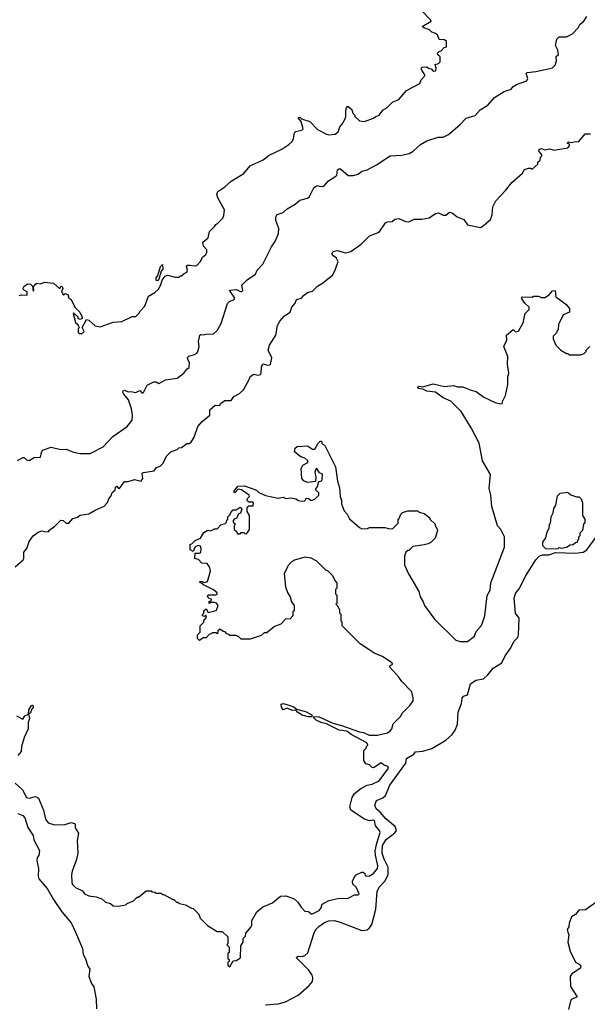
# Model space of a CAD drawing. Extents: x 1861455 to 2058065, y 200073 to 437907.
# Tile 118 of 256: x 1972910 to 1977379, y 266126 to 273878. Entities that reach past the tile are written whole.
import ezdxf

# ---------------------------------------------------------------- set-up
doc = ezdxf.new("R2010")
doc.units = 0

msp = doc.modelspace()

# ---------------------------------------------------------------- linework, layer by layer
at = {"layer": '0CON05XD'}
for points in [[(1972893.3, 270406.7), (1972935, 270430), (1972945, 270430), (1972963, 270413), (1972985, 270406.7), (1973025, 270431.2), (1973075, 270433.3), (1973080.7, 270469.3), (1973090.7, 270489.3), (1973157, 270513), (1973234, 270494), (1973276.4, 270496.4), (1973333.6, 270473.6), (1973387, 270463), (1973465, 270462.5), (1973566.1, 270513.9), (1973642.5, 270595), (1973755.9, 270674.1), (1973795.8, 270725), (1973798.8, 270765), (1973790, 270815), (1973766, 270885), (1973730.3, 270930.3), (1973722.5, 270945), (1973724.4, 270955.6), (1973735, 270960), (1973765, 270947.5), (1973785, 270950), (1973825, 270942), (1973855, 270957.5), (1973875, 270937.5), (1973885, 270942.5), (1973915, 271000), (1973965, 271026.7), (1973985, 271027.5), (1974005, 271012.5), (1974057.7, 271042.3), (1974150, 271055), (1974202.5, 271095), (1974225, 271127.5), (1974245, 271140), (1974247.5, 271175), (1974233.8, 271205), (1974232, 271218), (1974240.7, 271229.3), (1974287.7, 271242.3), (1974305, 271252.5), (1974312.5, 271265), (1974323.3, 271305), (1974318.8, 271345), (1974327.5, 271395), (1974335, 271400), (1974355, 271396.7), (1974375, 271402.5), (1974435, 271403.8), (1974465, 271430), (1974496, 271485), (1974546.4, 271643.6), (1974565, 271662.5), (1974595, 271672.5), (1974603.3, 271685), (1974562, 271748), (1974615, 271753.8), (1974657.5, 271735), (1974666.2, 271745), (1974660, 271785), (1974666.7, 271795), (1974701.2, 271828.8), (1974765.6, 271874.4), (1974780, 271905), (1974825.7, 271954.3), (1974891.7, 272088.3), (1974923.6, 272136.4), (1974946.7, 272195), (1974951.2, 272235), (1974927, 272297), (1974927, 272323), (1974937, 272343), (1974985, 272360), (1975015, 272387.5), (1975080, 272425), (1975115, 272457.5), (1975176.1, 272473.9), (1975193, 272487), (1975226.4, 272553.6), (1975241.7, 272568.3), (1975255, 272572.5), (1975275, 272563.3), (1975305, 272567.5), (1975340.7, 272609.3), (1975400, 272645), (1975406.4, 272653.6), (1975413.3, 272695), (1975425, 272703.3), (1975435, 272702.5), (1975495, 272652.5), (1975535, 272652.5), (1975575, 272662.5), (1975603.9, 272686.1), (1975645, 272696.7), (1975720, 272735), (1975827.5, 272805), (1975915, 272810), (1975975.8, 272824.2), (1976007.4, 272842.6), (1976065, 272896.2), (1976115, 272923.8), (1976205, 272953.3), (1976245, 272953.3), (1976286.1, 272973.9), (1976377.1, 273052.9), (1976425, 273103.3), (1976495, 273122.5), (1976535, 273167.5), (1976596, 273204), (1976647.5, 273265), (1976725, 273312.5), (1976778.3, 273331.7), (1976795, 273352.5), (1976822, 273368), (1976903, 273397), (1976910, 273415), (1976897.5, 273455), (1976905, 273462.5), (1976975, 273470), (1977085, 273492.5), (1977105, 273500), (1977125, 273520), (1977137.5, 273555), (1977133, 273587), (1977152.5, 273605), (1977147, 273637), (1977127.5, 273675), (1977140, 273725), (1977158.3, 273741.7), (1977215, 273742.5), (1977263, 273767), (1977306.4, 273813.6), (1977320.7, 273839.3), (1977353, 273867), (1977376.4, 273903.6)], [(1972905, 271707.1), (1972925, 271712.9), (1972970, 271710), (1972968.8, 271735), (1972941.1, 271751.1), (1972937.1, 271765), (1972945, 271780.8), (1972975, 271798), (1972996.2, 271796.2), (1973010.7, 271780.7), (1973015, 271740), (1973021.7, 271748.3), (1973020, 271775), (1973033.6, 271796.4), (1973045, 271802.5), (1973075, 271797.5), (1973105, 271812.5), (1973175, 271803.3), (1973225, 271760), (1973235, 271780), (1973245, 271776.7), (1973248.8, 271761.2), (1973240, 271735), (1973248.3, 271728.3), (1973250, 271715), (1973255, 271710), (1973268.3, 271721.7), (1973290, 271715), (1973296, 271686), (1973315.7, 271675), (1973343.3, 271613.3), (1973384, 271575), (1973402.5, 271535), (1973402.5, 271525), (1973385, 271517.5), (1973370, 271525), (1973370, 271535), (1973335, 271570), (1973330, 271565), (1973350, 271495), (1973370, 271475), (1973370, 271465), (1973380, 271455), (1973370, 271445), (1973370, 271415), (1973378.3, 271408.3), (1973401.7, 271408.3), (1973417, 271423), (1973402.5, 271455), (1973435, 271517.5), (1973455, 271513.3), (1973505, 271467.5), (1973545, 271460), (1973645, 271497.5), (1973715, 271502.5), (1973795, 271540), (1973825, 271540), (1973851.7, 271568.3), (1973855, 271580), (1973895, 271622.5), (1973925, 271700), (1973975, 271730), (1974002.5, 271755), (1974020, 271785), (1974032.5, 271827.5), (1974055, 271857.5), (1974075, 271867.5), (1974135, 271850), (1974165, 271850), (1974175, 271860), (1974185, 271860), (1974205, 271880), (1974225, 271890), (1974230, 271905), (1974222.5, 271935), (1974230, 271945), (1974253.6, 271946.4), (1974285, 271938.8), (1974305, 271943.3), (1974332.5, 271975), (1974350.7, 272009.3), (1974375, 272030), (1974382.5, 272045), (1974382.5, 272065), (1974357.5, 272095), (1974353, 272127), (1974395, 272160), (1974405, 272210), (1974445, 272250), (1974453.6, 272266.4), (1974470, 272275), (1974510, 272315), (1974517.5, 272335), (1974521.7, 272381.7), (1974470, 272475), (1974462.5, 272505), (1974470, 272525), (1974525, 272562.5), (1974575, 272607.5), (1974675, 272667.5), (1974725, 272727.5), (1974826.2, 272773.8), (1974875, 272810), (1974975, 272857.5), (1975030, 272895), (1975055, 272920), (1975067, 272943), (1975073.6, 272986.4), (1975085, 272996.7), (1975131.7, 273008.3), (1975141.7, 273018.3), (1975127, 273077), (1975103.6, 273106.4), (1975115, 273110), (1975128.3, 273098.3), (1975195, 273076.7), (1975254.2, 273014.2), (1975325, 272976.7), (1975345, 272971.2), (1975395, 272976.7), (1975417.5, 272995), (1975430, 273035), (1975450, 273055), (1975471.7, 273098.3), (1975477.5, 273115), (1975477.5, 273165), (1975482.5, 273185), (1975493, 273197), (1975525, 273170), (1975533, 273143), (1975550, 273125), (1975550, 273115), (1975585, 273082.5), (1975625, 273077.5), (1975697, 273103), (1975713, 273117), (1975740, 273125), (1975771.7, 273168.3), (1975800, 273185), (1975845, 273227.5), (1975895, 273250), (1975955, 273320), (1976060, 273375), (1976070, 273405), (1976100, 273435), (1976100, 273445), (1976072.5, 273485), (1976070, 273495), (1976080, 273505), (1976115, 273507.5), (1976130, 273495), (1976150, 273490), (1976165, 273473.8), (1976186.7, 273475), (1976190, 273495), (1976180, 273525), (1976207, 273533), (1976220, 273545), (1976220, 273585), (1976201.7, 273601.7), (1976200, 273615), (1976211.7, 273628.3), (1976228.3, 273631.7), (1976251.7, 273658.3), (1976270, 273665), (1976270, 273705), (1976255, 273720), (1976211.7, 273721.7), (1976198.3, 273758.3), (1976185, 273770), (1976155, 273780), (1976137, 273797), (1976093, 273813), (1976080, 273825), (1976150, 273865), (1976147.5, 273875), (1976080, 273945)], [(1972875, 269570), (1972937.5, 269625), (1972943, 269637), (1972942.5, 269685), (1972967.5, 269715), (1972985, 269770), (1973017.5, 269815), (1973055, 269843.3), (1973085, 269852.5), (1973105, 269847.5), (1973140, 269845), (1973140, 269855), (1973150, 269865), (1973183, 269887), (1973235, 269937.5), (1973252.5, 269935), (1973275, 269913.3), (1973297, 269913), (1973328.3, 269951.7), (1973365, 269962.5), (1973385, 269977.5), (1973455, 269987.5), (1973505, 270017.5), (1973575, 270047.5), (1973602.3, 270077.7), (1973612.5, 270105), (1973630.6, 270129.4), (1973637.1, 270155), (1973662.5, 270175), (1973665, 270196.7), (1973676, 270206), (1973685, 270190), (1973695, 270187.5), (1973735, 270243.3), (1973765, 270243.3), (1973815, 270257.5), (1973865.8, 270244.2), (1973878.8, 270265), (1973873.6, 270306.4), (1973885, 270313.3), (1973970, 270325), (1973987, 270353), (1974016.1, 270363.9), (1974037.5, 270385), (1974067.5, 270445), (1974100, 270475), (1974150, 270495), (1974163, 270507), (1974185, 270510), (1974225, 270542.5), (1974245, 270540), (1974259.3, 270550.7), (1974285, 270590), (1974312.5, 270675), (1974347.5, 270715), (1974407.5, 270765), (1974407.5, 270805), (1974448.3, 270841.7), (1974485, 270840), (1974490, 270855), (1974525, 270880), (1974575, 270880), (1974595, 270910), (1974640, 270935), (1974672.5, 270965), (1974716.7, 271045), (1974725, 271070), (1974753, 271087), (1974785, 271080), (1974806.4, 271083.6), (1974812.5, 271095), (1974813.3, 271145), (1974825, 271167.5), (1974865, 271157.5), (1974886, 271164), (1974895.7, 271215), (1974867.5, 271275), (1974877.5, 271315), (1974927.5, 271395), (1974940.7, 271469.3), (1974957.5, 271505), (1974995, 271547.5), (1975040, 271575), (1975052.5, 271615), (1975080, 271645), (1975090, 271675), (1975130, 271685), (1975143.6, 271706.4), (1975175, 271730), (1975215, 271740), (1975255, 271780), (1975295, 271802.5), (1975375, 271870), (1975397, 271913), (1975416.7, 271975), (1975405, 272000), (1975373, 272023), (1975367.5, 272035), (1975377, 272053), (1975410.7, 272060.7), (1975475, 272042.5), (1975517, 272053), (1975599.3, 272110.7), (1975665, 272177.5), (1975740, 272205), (1975790.7, 272279.3), (1975805, 272287.5), (1975841.7, 272288.3), (1975863, 272307), (1975895, 272312.5), (1975948.3, 272288.3), (1975975, 272286.7), (1976015, 272306.7), (1976075, 272306.7), (1976135, 272317.5), (1976185, 272352.5), (1976207, 272357), (1976245, 272340), (1976265, 272340), (1976295, 272362.5), (1976315, 272356.7), (1976355, 272326.7), (1976407.5, 272305), (1976435, 272262.5), (1976537, 272243), (1976560, 272255), (1976617.5, 272305), (1976629.3, 272340.7), (1976636.2, 272405), (1976657.7, 272452.3), (1976735.9, 272534.1), (1976784.1, 272595.9), (1976869.3, 272670.7), (1976885, 272697.5), (1976915, 272710), (1976935, 272710), (1976945, 272700), (1976988.3, 272741.7), (1976990, 272755), (1977008.3, 272771.7), (1977010, 272795), (1977020, 272805), (1977020, 272815), (1976997.5, 272845), (1977000, 272855), (1977015, 272862.5), (1977045, 272852.5), (1977085, 272860), (1977115, 272850), (1977225, 272870), (1977240, 272885), (1977238.3, 272898.3), (1977220, 272905), (1977230, 272915), (1977255, 272910), (1977275, 272917.5), (1977311.7, 272918.3), (1977361.7, 272978.3), (1977405, 272980)], [(1973995, 271821.2), (1973984, 271825), (1973984, 271845), (1973996.7, 271863.3), (1974020, 271935), (1974035, 271950), (1974036.2, 271915), (1974023, 271897), (1974006.7, 271835), (1973995, 271821.2)], [(1976695, 270852.5), (1976710, 270855), (1976713.6, 270876.4), (1976735, 270920), (1976752.5, 271005), (1976752.5, 271065), (1976760, 271095), (1976750, 271165), (1976752.5, 271225), (1976722.5, 271305), (1976746.4, 271353.6), (1976742.5, 271395), (1976795, 271440), (1976815, 271420), (1976837.5, 271425), (1976875, 271490), (1976890, 271565), (1976920, 271595), (1976920, 271615), (1976887, 271647), (1976860, 271685), (1976870, 271695), (1976945, 271692.5), (1976955, 271700), (1976995, 271700), (1977015, 271690), (1977045, 271690), (1977079.5, 271710.4), (1977105, 271744), (1977126.7, 271746.7), (1977130, 271695), (1977209.3, 271639.3), (1977240, 271605), (1977240, 271575), (1977190, 271555), (1977153, 271477), (1977150, 271435), (1977140, 271425), (1977140, 271415), (1977110, 271385), (1977110, 271365), (1977130, 271315), (1977170, 271275), (1977215, 271250), (1977225, 271250), (1977235, 271240), (1977325, 271240), (1977355, 271250), (1977370, 271265), (1977370, 271275), (1977400, 271305)], [(1973455, 266980), (1973511.7, 266971.7), (1973557, 266957), (1973585, 266930), (1973625, 266920), (1973645, 266900), (1973685, 266897.5), (1973745, 266910), (1973755, 266920), (1973805, 266940), (1973835, 266970), (1973845, 266970), (1973905, 267020), (1973945, 267020), (1973951.7, 267011.7), (1973975, 267010), (1973985, 267000), (1974025, 267000), (1974035, 266990), (1974045, 266990), (1974115, 266950), (1974125, 266950), (1974145, 266930), (1974155, 266930), (1974168.3, 266918.3), (1974215, 266910), (1974261.7, 266881.7), (1974275, 266880), (1974320, 266835), (1974330, 266805), (1974390, 266745), (1974465, 266700), (1974505, 266700), (1974548.3, 266658.3), (1974550, 266605), (1974540, 266595), (1974560, 266575), (1974560, 266535), (1974550, 266525), (1974550, 266485), (1974558.3, 266478.3), (1974560, 266465), (1974550, 266455), (1974550, 266435), (1974565, 266420), (1974591.7, 266468.3), (1974615, 266470), (1974648.3, 266491.7), (1974650, 266585), (1974670, 266615), (1974670, 266645), (1974687, 266663), (1974690, 266685), (1974732.5, 266735), (1974737.5, 266745), (1974736.7, 266785), (1974777.5, 266855), (1974825, 266892.5), (1974900, 266925), (1974963, 266977), (1975005, 266980), (1975070, 266955), (1975099.3, 266929.3), (1975125, 266890), (1975155, 266860), (1975185, 266857.5), (1975205, 266837.5), (1975215, 266838.8), (1975268.8, 266865), (1975283.3, 266885), (1975292.5, 266915), (1975345, 266943.3), (1975415, 266960), (1975495, 266962.5), (1975545, 266987.5), (1975575, 266987.5), (1975582.5, 266995), (1975558.3, 267048.3), (1975533, 267073), (1975530, 267095), (1975545, 267130), (1975560, 267145), (1975603, 267167), (1975615, 267167.5), (1975627, 267157), (1975630, 267140), (1975644.1, 267134.1), (1975665, 267138), (1975696.7, 267155), (1975726, 267195), (1975730.8, 267215), (1975710.7, 267300.7), (1975709.5, 267335), (1975721.2, 267395), (1975748.6, 267478.6), (1975743.8, 267495), (1975711.3, 267531.3), (1975703.1, 267573.1), (1975695, 267576.7), (1975665, 267569.2), (1975625, 267582.5), (1975516.2, 267655), (1975510.5, 267679.6), (1975527.8, 267755), (1975545.5, 267784.5), (1975595, 267824.2), (1975645, 267850.8), (1975685, 267860), (1975741.2, 267885), (1975812.5, 267985), (1975808.3, 267998.3), (1975775, 268010), (1975755, 268027.5), (1975695, 267987.5), (1975685, 267990), (1975665, 268010), (1975635, 268020), (1975620, 268045), (1975620, 268125), (1975638.3, 268141.7), (1975640, 268155), (1975650, 268165), (1975642.5, 268185), (1975519.6, 268249.6), (1975486.4, 268276.4), (1975425, 268284.6), (1975325, 268333.6), (1975283.6, 268343.6), (1975245, 268361.8), (1975223.3, 268385), (1975227, 268393), (1975268.5, 268388.5), (1975375, 268340.5), (1975445, 268322.2), (1975585, 268270.6), (1975617, 268267), (1975662.5, 268245), (1975726.4, 268243.6), (1975805, 268262.5), (1975828.3, 268281.7), (1975840, 268295), (1975850, 268335), (1975909.3, 268390.7), (1975925, 268420), (1975985, 268480), (1976007.5, 268515), (1976007.5, 268535), (1975997.5, 268585), (1975918.3, 268668.3), (1975895, 268702.5), (1975825, 268780), (1975825, 268790), (1975847.5, 268805), (1975840, 268815), (1975767.5, 268865), (1975705, 268888.8), (1975590, 268965), (1975450, 269105), (1975450, 269135), (1975441.7, 269141.7), (1975440, 269195), (1975430, 269205), (1975430, 269235), (1975421.7, 269241.7), (1975418.3, 269258.3), (1975400, 269275), (1975410, 269285), (1975410, 269345), (1975400, 269355), (1975400, 269395), (1975410, 269405), (1975410, 269445), (1975390, 269465), (1975375, 269500), (1975340, 269535), (1975320, 269545), (1975250, 269615), (1975205, 269637.5), (1975155, 269647.5), (1975075, 269622.5), (1975050.7, 269609.3), (1975025, 269580), (1974992.5, 269515), (1975003, 269413), (1975018.3, 269368.3), (1975040, 269335), (1975050, 269295), (1975070, 269265), (1975070, 269225), (1975060, 269215), (1975060, 269185), (1975038.3, 269161.7), (1975001.7, 269158.3), (1974965, 269120), (1974915, 269100), (1974855, 269050), (1974835, 269050), (1974811.7, 269028.3), (1974725, 269000), (1974655, 269000), (1974635, 269020), (1974615, 269030), (1974565, 269030), (1974558.3, 269038.3), (1974541.7, 269041.7), (1974528.3, 269058.3), (1974511.7, 269061.7), (1974485, 269080), (1974470, 269065), (1974468.3, 269041.7), (1974455, 269050), (1974425, 269050), (1974418.3, 269041.7), (1974401.7, 269038.3), (1974378.3, 269011.7), (1974355, 269010), (1974325, 268990), (1974310, 269005), (1974310, 269035), (1974330, 269055), (1974330, 269105), (1974360, 269135), (1974360, 269145), (1974380, 269175), (1974375, 269190), (1974365, 269180), (1974350, 269185), (1974350, 269195), (1974360, 269205), (1974361.7, 269228.3), (1974378.3, 269238.3), (1974395, 269210), (1974447, 269223), (1974460, 269230), (1974472.5, 269265), (1974460, 269285), (1974445, 269290), (1974415, 269290), (1974401.7, 269281.7), (1974401.7, 269298.3), (1974418.3, 269301.7), (1974420, 269315), (1974401.7, 269321.7), (1974390, 269335), (1974395, 269350), (1974455, 269348.8), (1974465.8, 269354.2), (1974465.5, 269365.5), (1974435, 269388), (1974358.1, 269428.1), (1974348.8, 269438.8), (1974331.2, 269445), (1974327.5, 269455), (1974345, 269455.7), (1974365, 269446), (1974388.8, 269455), (1974412.5, 269535), (1974407.5, 269565), (1974385, 269596.7), (1974345, 269600), (1974318.3, 269628.3), (1974290, 269635), (1974291.7, 269678.3), (1974325, 269677.5), (1974337, 269683), (1974340, 269715), (1974333.9, 269733.9), (1974315, 269738.8), (1974292, 269728), (1974275, 269690), (1974253, 269703), (1974251.7, 269748.3), (1974265, 269750), (1974291.7, 269778.3), (1974332.5, 269795), (1974360.5, 269839.6), (1974385, 269857.5), (1974395, 269860), (1974415, 269852.5), (1974445, 269870), (1974465, 269870), (1974495, 269900), (1974528.3, 269911.7), (1974538.3, 269921.7), (1974540, 269935), (1974550, 269945), (1974550, 269965), (1974568.3, 269981.7), (1974571.7, 269998.3), (1974591.7, 270018.3), (1974615, 270020), (1974645, 270040), (1974660, 270025), (1974648.3, 269991.7), (1974631.7, 269988.3), (1974618.3, 269951.7), (1974601.7, 269948.3), (1974590, 269935), (1974591.7, 269921.7), (1974610, 269905), (1974600, 269895), (1974600, 269865), (1974618.3, 269848.3), (1974625, 269830), (1974645, 269830), (1974655, 269840), (1974675, 269840), (1974685, 269830), (1974698.3, 269831.7), (1974720, 269865), (1974720, 269975), (1974700, 270005), (1974700, 270035), (1974715, 270050), (1974748.3, 270051.7), (1974750, 270075), (1974745, 270080), (1974715, 270080), (1974701.7, 270091.7), (1974700, 270105), (1974720, 270125), (1974716.7, 270135), (1974657.6, 270177.6), (1974629.5, 270180.4), (1974605, 270152), (1974597.5, 270155), (1974598, 270165), (1974626.7, 270205), (1974678.8, 270208.8), (1974774.2, 270174.2), (1974793.8, 270155), (1974816.7, 270145), (1974845, 270132.2), (1974945, 270111.2), (1974985, 270117.5), (1975005, 270107.5), (1975045, 270113.3), (1975085, 270106.7), (1975105, 270092.5), (1975125, 270087.5), (1975155, 270090), (1975165, 270110), (1975185, 270107.5), (1975205, 270092.5), (1975235, 270103.3), (1975265.8, 270134.2), (1975265, 270152.5), (1975242.5, 270175), (1975242.5, 270185), (1975257.5, 270205), (1975261.7, 270238.3), (1975285, 270247.5), (1975291.7, 270258.3), (1975295, 270300), (1975270.7, 270310.7), (1975255, 270337.5), (1975245, 270343.3), (1975232.5, 270315), (1975241.2, 270275), (1975238.3, 270241.7), (1975175, 270234.2), (1975146.2, 270246.2), (1975131.8, 270265), (1975126, 270345), (1975138.8, 270371.2), (1975177.8, 270392.2), (1975177.5, 270405), (1975155.7, 270425.7), (1975122.5, 270435), (1975072.5, 270475), (1975080, 270505), (1975095, 270517.5), (1975175, 270522.5), (1975215, 270496.7), (1975233.6, 270496.4), (1975260, 270545), (1975275, 270560), (1975285, 270560), (1975290, 270545), (1975315, 270520), (1975397, 270357), (1975412.5, 270245), (1975427, 270193), (1975432.5, 270125), (1975442.5, 270095), (1975442.5, 270065), (1975465, 270010), (1975487.5, 269985), (1975507, 269947), (1975585, 269880), (1975605, 269870), (1975648.3, 269871.7), (1975665, 269880), (1975785, 269880), (1975825, 269870), (1975847, 269873), (1975890, 269915), (1975890, 269945), (1975898.3, 269951.7), (1975910, 269985), (1975923, 269997), (1975965, 270010), (1976045, 270010), (1976055, 270000), (1976095, 269990), (1976140, 269955), (1976140, 269945), (1976180, 269905), (1976180, 269895), (1976197, 269867), (1976200, 269855), (1976180, 269795), (1976150, 269765), (1976125, 269752.5), (1976095, 269742.5), (1976005, 269730), (1975975, 269700), (1975965, 269700), (1975950, 269685), (1975940, 269655), (1975940, 269585), (1975972.5, 269515), (1976052.5, 269375), (1976062.5, 269335), (1976087.5, 269295), (1976097.5, 269265), (1976177, 269157), (1976345, 268992.5), (1976377, 268983), (1976435, 268982.5), (1976490, 269025), (1976505, 269060), (1976542.5, 269105), (1976555, 269130), (1976572.5, 269185), (1976590, 269345), (1976613.3, 269386.7), (1976618.8, 269445), (1976727.5, 269725), (1976727, 269807), (1976697.5, 269865), (1976673, 269893), (1976647.5, 269975), (1976627.5, 270045), (1976620, 270135), (1976607, 270187), (1976616.4, 270296.4), (1976553.8, 270405), (1976527.5, 270545), (1976465.7, 270665), (1976385, 270794.3), (1976305, 270874.5), (1976245, 270900), (1976185, 270944.2), (1976115, 270954.2), (1976085, 270970), (1976047.5, 270975), (1976042.5, 270985), (1976055, 270992.5), (1976083, 270987), (1976165, 271011.2), (1976255, 270990), (1976325, 270996.7), (1976357, 270987), (1976398.3, 270988.3), (1976465, 270960), (1976505, 270950), (1976565, 270906.7), (1976654.1, 270864.1), (1976695, 270852.5)], [(1977125, 269710), (1977053, 269713), (1977030, 269735), (1977030, 269765), (1977051.7, 269798.3), (1977062.5, 269845), (1977080, 269875), (1977082.5, 269905), (1977090, 269915), (1977093.3, 269965), (1977110, 269995), (1977115, 270030), (1977130, 270055), (1977145, 270130), (1977165, 270150), (1977223, 270157), (1977248.3, 270138.3), (1977295, 270120), (1977315, 270120), (1977330, 270105), (1977340, 270075), (1977342.5, 269975), (1977360, 269945), (1977360, 269915), (1977350, 269905), (1977340, 269855), (1977320, 269835), (1977320, 269815), (1977310, 269805), (1977310, 269785), (1977301.7, 269778.3), (1977298.3, 269761.7), (1977285, 269760), (1977267, 269743), (1977245, 269740), (1977215, 269722.5), (1977175, 269713.3), (1977155, 269720), (1977147, 269713), (1977125, 269710)], [(1974845, 266122), (1974945, 266130), (1975004, 266145), (1975101.9, 266198.1), (1975190, 266275), (1975214.2, 266305.8), (1975217.5, 266335), (1975212, 266355), (1975186.2, 266395), (1975087.5, 266495), (1975103.9, 266506.1), (1975135, 266503.3), (1975155, 266510), (1975178.8, 266531.2), (1975225, 266680), (1975242.5, 266715), (1975265, 266738), (1975310.7, 266769.3), (1975345, 266783.1), (1975385, 266784.4), (1975433.6, 266773.6), (1975605, 266706.2), (1975645, 266711.2), (1975665, 266728), (1975683.3, 266755), (1975714.6, 266875), (1975725.3, 267014.6), (1975741.1, 267048.9), (1975784.8, 267095.2), (1975810.4, 267145), (1975811.3, 267205), (1975779.1, 267269.1), (1975763.5, 267315), (1975767, 267375), (1975795, 267424.6), (1975864.3, 267475), (1975875.5, 267495), (1975866.5, 267525), (1975791.5, 267585), (1975748, 267638), (1975715.9, 267665.9), (1975706.7, 267695), (1975720.5, 267729.6), (1975768.6, 267751.4), (1975789.5, 267770.5), (1975825, 267851.4), (1975920.4, 267985), (1975950.4, 268025), (1975955, 268060), (1976012.5, 268095), (1976027.5, 268112.5), (1976085, 268118.5), (1976155, 268140), (1976265, 268204.3), (1976315, 268250), (1976338.6, 268285), (1976357.6, 268332.4), (1976362.8, 268425), (1976389.6, 268495), (1976393.1, 268536.9), (1976405, 268551.4), (1976435, 268561.2), (1976460.3, 268649.7), (1976501.9, 268678.1), (1976560.7, 268689.3), (1976595, 268720), (1976638, 268772), (1976706.7, 268815), (1976731.7, 268868.3), (1976772.9, 268925), (1976804.2, 268985), (1976832, 269015), (1976838, 269035), (1976842.5, 269165), (1976814.4, 269205), (1976804.4, 269325), (1976816, 269365), (1976845, 269400), (1976892.7, 269497.3), (1976973.3, 269625), (1977001.2, 269655), (1977026.6, 269663.4), (1977075, 269665.7), (1977128.3, 269681.7), (1977285, 269678.6), (1977346.7, 269685), (1977375, 269704.2), (1977445, 269801.2)], [(1972885, 268397.5), (1972935, 268370), (1972951.7, 268398.3), (1972980, 268410), (1972980.8, 268445), (1973002.1, 268477.9), (1973010, 268480), (1973016.2, 268476.2), (1973016.2, 268463.8), (1973002.7, 268447.3), (1972995, 268420), (1972980, 268410), (1972988.1, 268375), (1972976.7, 268345), (1972975.8, 268295), (1972944.6, 268225.4), (1972924.7, 268155.3), (1972920.6, 268115), (1972895, 268084.4)], [(1975185, 268388.6), (1975133.4, 268403.4), (1975096.2, 268425), (1975085, 268442.5), (1975055, 268440), (1975015, 268457.5), (1974985, 268443.8), (1974970.5, 268465), (1974970, 268490), (1974985, 268494.2), (1975005, 268489.2), (1975067.7, 268467.7), (1975088.3, 268448.3), (1975161.1, 268431.1), (1975210, 268405), (1975213.3, 268395), (1975205, 268390), (1975185, 268388.6)], [(1972875, 267867.1), (1972933.2, 267813.2), (1972965, 267753.3), (1972985, 267749.2), (1973035, 267761.2), (1973059.2, 267749.2), (1973097.5, 267655), (1973112.7, 267582.7), (1973133.3, 267555), (1973185, 267538), (1973268.3, 267541.7), (1973315, 267556.2), (1973346.1, 267546.1), (1973347.5, 267515), (1973373, 267473), (1973363.3, 267415), (1973367.5, 267315), (1973357.5, 267265), (1973323.3, 267175), (1973317.5, 267145), (1973320, 267085), (1973325, 267070), (1973350, 267045), (1973405, 267020), (1973420, 266995), (1973455, 266980)], [(1972895, 267627.8), (1972935, 267613.1), (1972951.4, 267595), (1972975, 267517.5), (1973016.7, 267455), (1973021.2, 267421.2), (1973066.4, 267336.4), (1973061.7, 267298.3), (1973048.3, 267281.7), (1973046.2, 267255), (1973058, 267195), (1973056, 267135), (1973062, 267115), (1973127.4, 267037.4), (1973175, 266951.4), (1973240.9, 266855), (1973315, 266766.4), (1973350.4, 266695), (1973404.3, 266565), (1973409.2, 266519.2), (1973428, 266485), (1973446.7, 266425), (1973461.7, 266401.7), (1973454, 266344), (1973475, 266290), (1973493, 266263), (1973512.9, 266165), (1973515, 266090)], [(1977455, 266932), (1977365, 266870.8), (1977345, 266866), (1977315, 266869.2), (1977286.6, 266833.4), (1977253.3, 266815), (1977236, 266765), (1977232.5, 266735), (1977220.6, 266715), (1977225, 266693.8), (1977234.3, 266674.3), (1977226.2, 266615), (1977243.8, 266545), (1977287, 266457), (1977315, 266442.5), (1977327.5, 266425), (1977326.7, 266415), (1977316.7, 266405), (1977256.7, 266365), (1977243.8, 266345), (1977245.8, 266265), (1977300, 266185), (1977249.5, 266160.4), (1977230, 266085)]]:
    msp.add_lwpolyline(points, dxfattribs=at)

doc.saveas('drawing.dxf')
